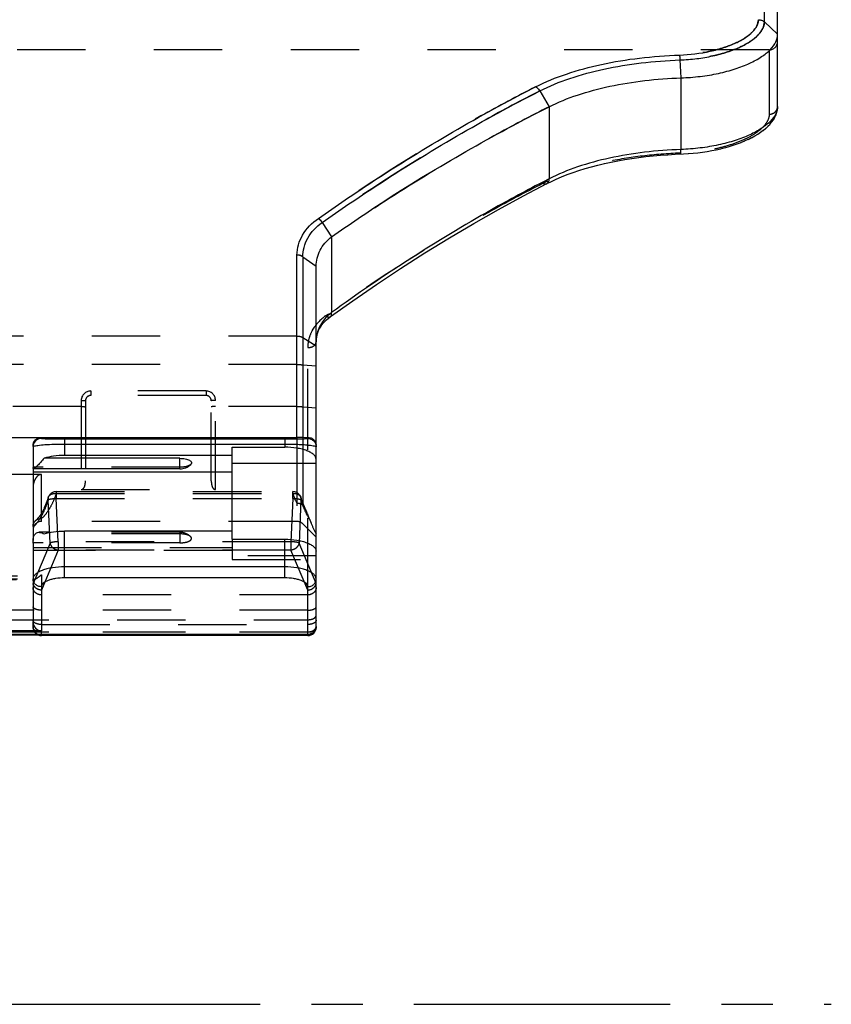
# Model space of a CAD drawing. Header units: millimetres. Extents: x 0 to 1000, y 0 to 1000.
# Tile 3 of 5: x 521 to 598, y 358 to 452. Entities that reach past the tile are written whole.
import ezdxf

# ---------------------------------------------------------------- set-up
doc = ezdxf.new("R2010")
doc.units = ezdxf.units.MM
doc.header["$LTSCALE"] = 65.185185
doc.linetypes.add('CENTER', pattern=[0.6, 0.375, -0.075, 0.075, -0.075])
doc.linetypes.add('HIDDEN', pattern=[0.2, 0.1, -0.1])
for name, color, linetype in [('ACHSEN_S', 7, 'CONTINUOUS'), ('FASEN', 7, 'CONTINUOUS'), ('FLAECHEN', 7, 'CONTINUOUS'), ('KOERPER', 7, 'CONTINUOUS'), ('KONST.EL_MIT_GEO', 7, 'CONTINUOUS')]:
    doc.layers.add(name, color=color, linetype=linetype)

msp = doc.modelspace()

# ---------------------------------------------------------------- linework, layer by layer
at = {"layer": 'ACHSEN_S', "color": 40, "linetype": 'CENTER'}
msp.add_line((401.88, 358.45), (598.12, 358.45), dxfattribs=at)
at = {"layer": 'FASEN', "color": 7, "linetype": 'Continuous'}
msp.add_line((593, 450.931), (593, 457.95), dxfattribs=at)
at = {"layer": 'FASEN', "color": 8, "linetype": 'HIDDEN'}
for p, q in [((547.734, 404.255), (549, 402.989)), ((549, 402.989), (549, 403.293))]:
    msp.add_line(p, q, dxfattribs=at)
at = {"layer": 'FASEN', "color": 7, "linetype": 'Continuous'}
for points, knots in [([(583.785, 446.778), (584.397, 446.799), (585.598, 446.892), (587.33, 447.176), (588.915, 447.592), (590.298, 448.119), (591.435, 448.732), (592.294, 449.41), (592.853, 450.138), (593, 450.683), (593, 450.931)], [0, 0, 0, 0, 0.171062, 0.335681, 0.489154, 0.627485, 0.747745, 0.84848, 0.93075, 1, 1, 1, 1]), ([(571.211, 444.02), (572.082, 444.461), (573.981, 445.227), (577.045, 446.04), (580.352, 446.569), (582.63, 446.737), (583.785, 446.778)], [0, 0, 0, 0, 0.225975, 0.471862, 0.732571, 1, 1, 1, 1]), ([(550.464, 431.626), (552.151, 432.799), (558.844, 437.289), (565.846, 441.323), (571.212, 444.02)], [0, 0, 0, 0, 0.254876, 1, 1, 1, 1]), ([(549, 428.812), (549, 429.075), (549.062, 429.606), (549.347, 430.366), (549.817, 431.06), (550.234, 431.45), (550.464, 431.626)], [0, 0, 0, 0, 0.240299, 0.483174, 0.734744, 1, 1, 1, 1])]:
    msp.add_open_spline(points, degree=3, knots=knots, dxfattribs=at)
at = {"layer": 'FASEN', "color": 8, "linetype": 'HIDDEN'}
msp.add_open_spline([(571.212, 444.02), (569.441, 443.131), (562.309, 439.375), (555.455, 435.097), (550.464, 431.626)], degree=3, knots=[0, 0, 0, 0, 0.245808, 1, 1, 1, 1], dxfattribs=at)
at = {"layer": 'FLAECHEN', "color": 8, "linetype": 'HIDDEN'}
msp.add_line((547.169, 404.489), (522.8, 404.489), dxfattribs=at)
at = {"layer": 'KOERPER', "color": 8, "linetype": 'HIDDEN'}
for p, q in [((592.2, 449.45), (407.8, 449.45)), ((536, 403.449), (523.642, 403.449)), ((536, 403.449), (536, 402.445))]:
    msp.add_line(p, q, dxfattribs=at)
at = {"layer": 'KOERPER', "color": 7, "linetype": 'Continuous'}
for p, q in [((536, 409.503), (536, 410.507)), ((536, 409.503), (522.06, 409.503)), ((523.642, 403.449), (522.559, 403.449))]:
    msp.add_line(p, q, dxfattribs=at)
msp.add_arc((536, 411.003), 1.5, 270, 313.81369, dxfattribs=at)
at = {"layer": 'KOERPER', "color": 8, "linetype": 'HIDDEN'}
msp.add_arc((536, 401.949), 1.5, 46.18631, 90, dxfattribs=at)
at = {"layer": 'KOERPER', "color": 7, "linetype": 'Continuous'}
msp.add_open_spline([(536, 410.507), (536.175, 410.507), (536.492, 410.479), (536.853, 410.374), (537.046, 410.242), (537.122, 410.134), (537.117, 410.011), (537.068, 409.949), (537.038, 409.921)], degree=3, knots=[0, 0, 0, 0, 0.362688, 0.65547, 0.762168, 0.844032, 0.915794, 1, 1, 1, 1], dxfattribs=at)
at = {"layer": 'KOERPER', "color": 8, "linetype": 'HIDDEN'}
for points, knots in [([(537.038, 409.921), (536.99, 409.875), (536.856, 409.795), (536.511, 409.681), (536.211, 409.651), (536, 409.651)], [0, 0, 0, 0, 0.183437, 0.420719, 1, 1, 1, 1]), ([(537.038, 403.031), (536.99, 403.078), (536.856, 403.157), (536.511, 403.272), (536.211, 403.301), (536, 403.301)], [0, 0, 0, 0, 0.183437, 0.420719, 1, 1, 1, 1]), ([(536, 402.445), (536.175, 402.445), (536.492, 402.473), (536.853, 402.578), (537.046, 402.71), (537.122, 402.818), (537.117, 402.941), (537.068, 403.003), (537.038, 403.031)], [0, 0, 0, 0, 0.362688, 0.65547, 0.762168, 0.844032, 0.915794, 1, 1, 1, 1])]:
    msp.add_open_spline(points, degree=3, knots=knots, dxfattribs=at)
at = {"layer": 'KONST.EL_MIT_GEO', "color": 7, "linetype": 'Continuous'}
for p, q in [((591.734, 452.107), (591.734, 459.216)), ((591.734, 452.107), (593, 450.931)), ((593, 444.057), (593, 450.931)), ((583.685, 448.489), (583.785, 446.778)), ((583.785, 446.778), (583.785, 439.948)), ((570.316, 445.528), (571.212, 444.02)), ((571.212, 444.02), (571.211, 437.152)), ((592.717, 442.991), (592.823, 443.211)), ((592.819, 443.201), (592.9, 443.421)), ((592.897, 443.411), (592.953, 443.623)), ((591.862, 441.967), (592.086, 442.172)), ((592.078, 442.164), (592.279, 442.374)), ((592.272, 442.366), (592.45, 442.58)), ((592.443, 442.571), (592.598, 442.79)), ((592.593, 442.781), (592.722, 443)), ((590.509, 441.075), (590.825, 441.247)), ((590.814, 441.24), (591.113, 441.419)), ((591.102, 441.412), (591.384, 441.598)), ((591.374, 441.591), (591.636, 441.783)), ((591.627, 441.775), (591.871, 441.974)), ((588.371, 440.235), (588.774, 440.361)), ((588.76, 440.356), (589.151, 440.49)), ((589.137, 440.485), (589.515, 440.627)), ((589.502, 440.622), (589.865, 440.771)), ((589.852, 440.766), (590.2, 440.923)), ((590.188, 440.917), (590.521, 441.081)), ((584.026, 439.528), (584.494, 439.556)), ((584.478, 439.555), (584.95, 439.593)), ((584.934, 439.592), (585.402, 439.641)), ((585.386, 439.639), (585.849, 439.698)), ((585.834, 439.696), (586.291, 439.765)), ((586.276, 439.763), (586.727, 439.842)), ((586.712, 439.839), (587.155, 439.928)), ((587.14, 439.925), (587.575, 440.023)), ((587.56, 440.019), (587.985, 440.127)), ((587.971, 440.123), (588.385, 440.24)), ((571.211, 437.152), (570.867, 436.975)), ((571.211, 437.152), (570.868, 436.972)), ((571.362, 436.874), (571.367, 436.877)), ((549.564, 432.983), (550.464, 431.626)), ((550.464, 431.626), (550.465, 424.405)), ((547.169, 412.494), (547.169, 429.888)), ((547.734, 429.707), (549, 428.812)), ((547.734, 429.707), (547.734, 412.499)), ((549, 394.402), (549, 428.812)), ((513.2, 412.494), (547.169, 412.494)), ((522.8, 412.494), (522.8, 412.401)), ((525, 412.36), (546, 412.36)), ((525, 412.36), (525, 410.78)), ((546, 412.36), (546, 411.565)), ((547.734, 412.499), (548.2, 412.508)), ((548.2, 412.401), (548.2, 412.508)), ((522, 411.693), (522, 409.651)), ((525, 411.866), (546, 411.866)), ((541, 411.565), (546, 411.565)), ((541, 402.788), (541, 411.565)), ((536, 410.507), (523.059, 410.507)), ((541, 410.78), (525, 410.78)), ((522, 409.503), (522, 402.666)), ((549, 409.996), (541, 409.996)), ((522, 409.211), (541, 409.211)), ((541, 403.574), (525, 403.574)), ((525, 399.11), (525, 403.574)), ((541, 402.788), (546, 402.788)), ((546, 399.11), (546, 402.788)), ((522, 402.425), (522, 394.912)), ((546, 400.155), (525, 400.155)), ((546, 399.11), (525, 399.11)), ((522.8, 398.268), (522.8, 394.059)), ((548.2, 393.603), (548.2, 398.268)), ((451.8, 393.727), (548.2, 393.727)), ((451.8, 393.666), (548.2, 393.666)), ((522.8, 394.059), (513.2, 394.059)), ((522.8, 393.602), (522.8, 393.666)), ((548.2, 393.602), (522.8, 393.602))]:
    msp.add_line(p, q, dxfattribs=at)
at = {"layer": 'KONST.EL_MIT_GEO', "color": 8, "linetype": 'HIDDEN'}
for p, q in [((592.2, 449.45), (592.2, 443.311)), ((593, 444.055), (593, 444.057)), ((581.117, 439.343), (581.133, 439.344)), ((581.813, 439.404), (581.829, 439.406)), ((582.514, 439.455), (582.53, 439.456)), ((583.22, 439.494), (583.236, 439.495)), ((583.722, 439.602), (583.746, 439.603)), ((583.722, 439.602), (583.746, 439.603)), ((575.841, 438.454), (575.855, 438.458)), ((576.465, 438.604), (576.479, 438.607)), ((577.1, 438.742), (577.115, 438.745)), ((577.747, 438.87), (577.762, 438.872)), ((578.404, 438.986), (578.419, 438.989)), ((579.07, 439.092), (579.085, 439.094)), ((579.745, 439.187), (579.76, 439.189)), ((580.427, 439.27), (580.443, 439.272)), ((572.925, 437.546), (572.937, 437.55)), ((573.479, 437.749), (573.492, 437.753)), ((574.048, 437.941), (574.061, 437.945)), ((574.632, 438.123), (574.645, 438.127)), ((575.23, 438.294), (575.244, 438.298)), ((571.367, 436.877), (571.374, 436.88)), ((571.866, 437.108), (571.878, 437.114)), ((572.387, 437.332), (572.399, 437.337)), ((568.757, 435.524), (568.769, 435.53)), ((566.39, 434.235), (566.402, 434.241)), ((564.035, 432.897), (564.046, 432.904)), ((561.689, 431.51), (561.7, 431.517)), ((559.357, 430.075), (559.368, 430.082)), ((557.044, 428.598), (557.055, 428.605)), ((554.752, 427.079), (554.764, 427.087)), ((552.488, 425.523), (552.493, 425.527)), ((549.673, 423.378), (549.681, 423.387)), ((549.815, 423.537), (549.823, 423.545)), ((549.899, 424.088), (550.178, 424.288)), ((549.899, 424.088), (550.179, 424.285)), ((549.967, 423.688), (549.976, 423.696)), ((550.13, 423.832), (550.14, 423.84)), ((550.303, 423.969), (550.313, 423.977)), ((549.323, 422.866), (549.328, 422.876)), ((549.427, 423.043), (549.433, 423.052)), ((549.544, 423.213), (549.55, 423.223)), ((547.169, 422.162), (452.831, 422.162)), ((547.734, 422.014), (549, 421.215)), ((549.017, 421.907), (549.018, 421.917)), ((549.048, 422.109), (549.05, 422.119)), ((549.095, 422.305), (549.098, 422.315)), ((548.2, 412.508), (548.2, 421.06)), ((547.169, 419.443), (452.831, 419.443)), ((547.734, 419.423), (549, 419.313)), ((538.5, 416.924), (527.5, 416.924)), ((527.5, 416.924), (527.5, 416.489)), ((538.5, 416.924), (538.5, 416.489)), ((526.6, 416.024), (526.6, 407.524)), ((527, 415.989), (527, 408.348)), ((538.5, 416.489), (527.5, 416.489)), ((539, 408.348), (539, 415.989)), ((539.4, 407.524), (539.4, 416.024)), ((526.6, 415.443), (473.4, 415.443)), ((547.169, 415.443), (539.4, 415.443)), ((547.734, 415.423), (549, 415.312)), ((547.169, 412.494), (547.169, 404.489)), ((547.734, 412.499), (547.734, 404.255)), ((548.2, 398.268), (548.2, 412.401)), ((536, 409.651), (522, 409.651)), ((522, 409.651), (522, 409.503)), ((522.8, 408.965), (513.2, 408.965)), ((522.8, 404.489), (522.8, 408.965)), ((526.6, 407.524), (539.4, 407.524)), ((523.63, 402.424), (523.445, 406.529)), ((524.218, 407.328), (546.782, 407.328)), ((524.218, 407.328), (524.218, 406.66)), ((524.218, 407.151), (546.782, 407.151)), ((524.218, 406.66), (546.782, 406.66)), ((524.402, 402.556), (524.218, 406.66)), ((546.782, 406.66), (546.598, 402.556)), ((546.782, 406.66), (546.782, 407.328)), ((547.554, 406.528), (547.37, 402.424)), ((536, 403.301), (523.059, 403.301)), ((541, 402.788), (541, 400.858)), ((522, 402.425), (522, 402.666)), ((536, 402.445), (522, 402.445)), ((522, 402.005), (541, 402.005)), ((523.63, 402.424), (522.008, 398.568)), ((546.598, 402.556), (524.402, 402.556)), ((524.402, 402.556), (524.402, 401.749)), ((546.598, 402.556), (546.598, 401.749)), ((548.992, 398.568), (547.37, 402.424)), ((541, 401.708), (522, 401.708)), ((524.402, 401.749), (522.8, 397.94)), ((546.598, 401.749), (524.402, 401.749)), ((549, 401.219), (541, 401.219)), ((541, 400.858), (549, 400.858)), ((548.2, 397.94), (546.598, 401.749)), ((513.2, 399.406), (522.8, 399.406)), ((513.998, 399.027), (522.002, 399.027)), ((514, 399.316), (522, 399.316)), ((522.8, 399.406), (522.8, 398.268)), ((513.916, 398.966), (522.084, 398.966)), ((548.2, 397.484), (522.8, 397.484)), ((548.2, 396.027), (451.8, 396.027)), ((451.8, 395.115), (548.2, 395.115)), ((522, 394.402), (522, 394.912)), ((522.8, 394.66), (548.2, 394.66)), ((451.8, 393.959), (548.2, 393.959)), ((522.8, 393.666), (522.8, 394.059)), ((548.2, 393.915), (522.8, 393.915))]:
    msp.add_line(p, q, dxfattribs=at)
at = {"layer": 'KONST.EL_MIT_GEO', "color": 7, "linetype": 'Continuous'}
for points in [[(592.951, 443.613), (592.984, 443.805), (592.999, 443.986), (593, 444.055)], [(592.953, 443.623), (592.985, 443.814), (592.999, 443.995)], [(571.01, 436.7), (571.374, 436.88), (571.878, 437.114), (572.399, 437.337), (572.937, 437.55), (573.492, 437.753), (574.061, 437.945), (574.645, 438.127), (575.244, 438.298), (575.855, 438.458), (576.479, 438.607), (577.115, 438.745), (577.762, 438.872), (578.419, 438.989), (579.085, 439.094), (579.76, 439.189), (580.443, 439.272), (581.133, 439.344), (581.829, 439.406), (582.53, 439.456), (583.236, 439.495), (584.036, 439.528)], [(550.367, 424.017), (552.493, 425.527), (554.764, 427.087), (557.055, 428.605), (559.368, 430.082), (561.7, 431.517), (564.046, 432.904), (566.402, 434.241), (568.769, 435.53), (571.01, 436.7)], [(549, 421.61), (549.002, 421.711), (549.018, 421.917), (549.05, 422.119), (549.098, 422.315), (549.16, 422.507), (549.237, 422.694), (549.328, 422.876), (549.433, 423.052), (549.55, 423.223), (549.681, 423.387), (549.823, 423.545), (549.976, 423.696), (550.14, 423.84), (550.313, 423.977), (550.367, 424.017)]]:
    msp.add_lwpolyline(points, dxfattribs=at)
at = {"layer": 'KONST.EL_MIT_GEO', "color": 8, "linetype": 'HIDDEN'}
for points in [[(549.157, 422.497), (549.233, 422.684), (549.237, 422.694)], [(549, 421.61), (549.002, 421.701), (549.002, 421.711)], [(523.459, 406.78), (523.439, 406.721), (523.38, 406.55), (523.321, 406.386), (523.261, 406.228), (523.2, 406.077), (523.14, 405.933), (523.079, 405.796), (523.018, 405.666), (522.996, 405.619)], [(547.788, 406.105), (547.756, 406.186), (547.72, 406.279), (547.684, 406.375), (547.648, 406.473), (547.612, 406.573), (547.576, 406.676), (547.541, 406.78)], [(522.996, 405.619), (522.936, 405.5), (522.837, 405.317), (522.741, 405.154), (522.648, 405.012), (522.558, 404.889), (522.473, 404.784), (522.393, 404.697), (522.319, 404.628), (522.284, 404.598)], [(547.996, 405.637), (547.945, 405.744), (547.88, 405.887), (547.816, 406.039), (547.788, 406.105)]]:
    msp.add_lwpolyline(points, dxfattribs=at)
for centre, radius, start, end in [((592.2, 450.25), 0.8, 270, 360), ((578.899, 420.423), 18.271, 115.86487, 116.85379), ((552.326, 421.61), 3.326, 177.96561, 180.00029), ((527.5, 416.024), 0.9, 90.00117, 179.99883), ((538.5, 416.024), 0.9, 0.00115, 89.99885), ((527.5, 415.989), 0.5, 89.99561, 180.00052), ((538.5, 415.989), 0.5, 359.99938, 90.00429), ((524.218, 406.528), 0.8, 90, 161.63757), ((546.782, 406.528), 0.8, 18.37962, 90), ((554.677, 409.772), 8.313, 203.38783, 205.41424), ((547.295, 405.486), 0.705, 51.43709, 56.62151), ((522.8, 403.689), 0.8, 90, 180), ((547.169, 403.689), 0.8, 45, 90), ((522.12, 399.049), 0.12, 180.0465, 190.35643), ((522.216, 395.074), 0.216, 180.04426, 189.60986), ((522.8, 394.402), 0.8, 180, 246.97719)]:
    msp.add_arc(centre, radius, start, end, dxfattribs=at)
at = {"layer": 'KONST.EL_MIT_GEO', "color": 7, "linetype": 'Continuous'}
for centre, radius, start, end in [((553.086, 420.971), 4.32, 127.35907, 132.12618), ((522.932, 409.675), 0.932, 181.47664, 182.73954), ((522.44, 409.632), 0.44, 177.43936, 179.99929), ((526.867, 402.388), 4.867, 178.23492, 179.33088), ((522.44, 402.425), 0.44, 177.43936, 179.99929), ((548.2, 394.466), 0.8, 270, 360), ((548.2, 394.402), 0.8, 270, 360), ((548.702, 394.402), 0.298, 351.77275, 359.97135), ((522.8, 394.402), 0.8, 246.97719, 270), ((548.2, 394.593), 0.865, 270.01341, 283.87166)]:
    msp.add_arc(centre, radius, start, end, dxfattribs=at)
at = {"layer": 'KONST.EL_MIT_GEO', "color": 8, "linetype": 'HIDDEN'}
for centre, major_axis, start_param, end_param in [((522.8, 400.583), (0.733, 2.123), -3.55225, -3.412734), ((548.2, 400.583), (-0.733, 2.123), -2.870451, -2.730936)]:
    msp.add_ellipse(centre, major_axis=major_axis, ratio=0.150462, start_param=start_param, end_param=end_param, dxfattribs=at)
at = {"layer": 'KONST.EL_MIT_GEO', "color": 7, "linetype": 'Continuous'}
msp.add_ellipse((522.8, 394.912), major_axis=(0, 0.854), ratio=0.937229, start_param=1.570796, end_param=3.141593, dxfattribs=at)
at = {"layer": 'KONST.EL_MIT_GEO', "color": 8, "linetype": 'HIDDEN'}
for points, knots in [([(591.169, 452.325), (591.167, 452.128), (591.046, 451.693), (590.595, 451.112), (589.901, 450.564), (588.978, 450.064), (587.851, 449.632), (586.067, 449.16), (584.628, 448.992), (583.64, 448.957)], [0, 0, 0, 0, 0.067621, 0.148704, 0.248633, 0.368532, 0.507038, 0.661247, 1, 1, 1, 1]), ([(591.734, 452.107), (591.735, 451.895), (591.608, 451.427), (591.126, 450.801), (590.383, 450.212), (589.394, 449.675), (588.188, 449.211), (586.801, 448.843), (585.281, 448.59), (584.225, 448.508), (583.685, 448.489)], [0, 0, 0, 0, 0.067856, 0.149093, 0.249167, 0.369169, 0.507668, 0.66171, 0.82735, 1, 1, 1, 1]), ([(583.64, 448.957), (583.645, 448.929), (583.667, 448.774), (583.678, 448.617), (583.685, 448.489)], [0, 0, 0, 0, 0.180686, 1, 1, 1, 1]), ([(569.92, 445.92), (568.168, 445.027), (561.043, 441.226), (554.204, 436.895), (549.214, 433.374)], [0, 0, 0, 0, 0.243525, 1, 1, 1, 1]), ([(570.316, 445.528), (568.56, 444.636), (561.421, 440.834), (554.566, 436.504), (549.564, 432.983)], [0, 0, 0, 0, 0.243579, 1, 1, 1, 1]), ([(592.2, 443.311), (592.304, 443.311), (592.511, 443.349), (592.776, 443.513), (592.957, 443.76), (593, 443.958), (593, 444.055)], [0, 0, 0, 0, 0.258011, 0.511382, 0.758091, 1, 1, 1, 1]), ([(592.2, 443.311), (592.2, 443.095), (592.06, 442.614), (591.543, 441.976), (590.753, 441.372), (589.705, 440.821), (588.432, 440.344), (586.976, 439.966), (585.387, 439.706), (584.284, 439.622), (583.722, 439.602)], [0, 0, 0, 0, 0.066147, 0.146931, 0.247542, 0.368505, 0.507864, 0.662324, 0.827845, 1, 1, 1, 1]), ([(583.722, 439.602), (582.514, 439.559), (580.142, 439.383), (576.705, 438.828), (573.525, 437.982), (571.553, 437.183), (570.646, 436.724)], [0, 0, 0, 0, 0.268932, 0.528623, 0.773622, 1, 1, 1, 1]), ([(583.722, 439.602), (583.726, 439.58), (583.732, 439.557), (583.742, 439.516), (583.75, 439.516)], [0, 0, 0, 0, 0.720505, 1, 1, 1, 1]), ([(583.722, 439.602), (583.726, 439.58), (583.732, 439.557), (583.742, 439.516), (583.75, 439.516)], [0, 0, 0, 0, 0.720511, 1, 1, 1, 1]), ([(570.646, 436.724), (568.887, 435.833), (561.734, 432.027), (554.884, 427.657), (549.899, 424.088)], [0, 0, 0, 0, 0.243298, 1, 1, 1, 1]), ([(570.646, 436.724), (570.706, 436.693), (570.828, 436.652), (570.958, 436.673), (571.01, 436.7)], [0, 0, 0, 0, 0.537991, 1, 1, 1, 1]), ([(549.564, 432.983), (549.546, 433.026), (549.493, 433.128), (549.369, 433.257), (549.267, 433.339), (549.214, 433.374)], [0, 0, 0, 0, 0.260799, 0.643414, 1, 1, 1, 1]), ([(547.734, 429.707), (547.697, 429.739), (547.53, 429.852), (547.321, 429.888), (547.169, 429.888)], [0, 0, 0, 0, 0.242182, 1, 1, 1, 1]), ([(549.899, 424.088), (549.392, 423.725), (548.73, 423.038), (548.274, 421.92), (548.2, 421.343), (548.2, 421.06)], [0, 0, 0, 0, 0.521053, 0.762863, 1, 1, 1, 1]), ([(549.899, 424.088), (549.978, 424.035), (550.127, 423.956), (550.311, 423.976), (550.367, 424.017)], [0, 0, 0, 0, 0.577404, 1, 1, 1, 1]), ([(547.169, 422.162), (547.221, 422.162), (547.416, 422.15), (547.612, 422.091), (547.734, 422.014)], [0, 0, 0, 0, 0.265574, 1, 1, 1, 1]), ([(548.2, 421.06), (548.303, 421.06), (548.502, 421.086), (548.764, 421.2), (548.95, 421.379), (549, 421.537), (549, 421.61)], [0, 0, 0, 0, 0.290733, 0.559473, 0.793677, 1, 1, 1, 1]), ([(547.169, 419.443), (547.221, 419.443), (547.409, 419.442), (547.598, 419.435), (547.734, 419.423)], [0, 0, 0, 0, 0.275608, 1, 1, 1, 1]), ([(526.6, 416.024), (526.651, 416.024), (526.745, 416.022), (526.857, 416.016), (526.928, 416.009), (526.966, 416.003), (526.987, 415.998), (527, 415.992), (527, 415.989)], [0, 0, 0, 0, 0.378523, 0.699801, 0.823499, 0.916079, 0.97462, 1, 1, 1, 1]), ([(539.4, 416.024), (539.349, 416.024), (539.255, 416.022), (539.143, 416.016), (539.072, 416.009), (539.034, 416.003), (539.013, 415.998), (539, 415.992), (539, 415.989)], [0, 0, 0, 0, 0.378523, 0.699801, 0.823499, 0.916079, 0.97462, 1, 1, 1, 1]), ([(526.6, 415.443), (526.651, 415.443), (526.745, 415.442), (526.857, 415.436), (526.928, 415.429), (526.966, 415.423), (526.987, 415.418), (527, 415.412), (527, 415.408)], [0, 0, 0, 0, 0.378523, 0.699801, 0.823499, 0.916079, 0.97462, 1, 1, 1, 1]), ([(539.4, 415.443), (539.349, 415.443), (539.255, 415.442), (539.143, 415.436), (539.072, 415.429), (539.034, 415.423), (539.013, 415.418), (539, 415.412), (539, 415.408)], [0, 0, 0, 0, 0.378523, 0.699801, 0.823499, 0.916079, 0.97462, 1, 1, 1, 1]), ([(547.169, 415.443), (547.221, 415.443), (547.409, 415.441), (547.598, 415.434), (547.734, 415.423)], [0, 0, 0, 0, 0.275608, 1, 1, 1, 1]), ([(522.8, 408.965), (522.731, 408.965), (522.591, 408.932), (522.418, 408.812), (522.282, 408.653), (522.141, 408.414), (522.03, 408.082), (522, 407.805), (522, 407.666)], [0, 0, 0, 0, 0.124807, 0.249863, 0.37503, 0.500192, 0.750028, 1, 1, 1, 1]), ([(526.6, 407.524), (526.657, 407.524), (526.757, 407.565), (526.874, 407.697), (526.95, 407.879), (526.992, 408.109), (527, 408.267), (527, 408.348)], [0, 0, 0, 0, 0.172348, 0.297984, 0.525423, 0.756382, 1, 1, 1, 1]), ([(539, 408.348), (539, 408.267), (539.008, 408.109), (539.05, 407.879), (539.126, 407.697), (539.243, 407.565), (539.343, 407.524), (539.4, 407.524)], [0, 0, 0, 0, 0.243623, 0.474586, 0.702029, 0.82767, 1, 1, 1, 1]), ([(523.445, 406.529), (523.407, 406.413), (523.259, 405.985), (523.087, 405.565), (522.942, 405.268)], [0, 0, 0, 0, 0.270329, 1, 1, 1, 1]), ([(523.446, 406.528), (523.441, 406.55), (523.429, 406.633), (523.439, 406.72), (523.459, 406.78)], [0, 0, 0, 0, 0.256728, 1, 1, 1, 1]), ([(524.218, 406.66), (524.132, 406.656), (523.969, 406.645), (523.746, 406.617), (523.574, 406.581), (523.478, 406.55), (523.446, 406.528)], [0, 0, 0, 0, 0.327834, 0.622212, 0.853373, 1, 1, 1, 1]), ([(523.459, 406.78), (523.48, 406.844), (523.555, 406.968), (523.807, 407.146), (524.058, 407.172), (524.218, 407.151)], [0, 0, 0, 0, 0.223844, 0.463056, 1, 1, 1, 1]), ([(524.218, 407.151), (524.18, 407.042), (524.031, 406.64), (523.859, 406.247), (523.715, 405.97)], [0, 0, 0, 0, 0.269791, 1, 1, 1, 1]), ([(546.782, 407.151), (546.866, 407.16), (547.032, 407.164), (547.262, 407.097), (547.445, 406.968), (547.52, 406.844), (547.541, 406.78)], [0, 0, 0, 0, 0.279464, 0.539643, 0.777489, 1, 1, 1, 1]), ([(547.047, 406.472), (547.024, 406.526), (546.93, 406.749), (546.843, 406.977), (546.782, 407.151)], [0, 0, 0, 0, 0.23985, 1, 1, 1, 1]), ([(547.554, 406.528), (547.522, 406.55), (547.426, 406.581), (547.254, 406.617), (547.031, 406.645), (546.868, 406.656), (546.782, 406.66)], [0, 0, 0, 0, 0.146762, 0.378045, 0.672411, 1, 1, 1, 1]), ([(547.82, 405.804), (547.797, 405.861), (547.702, 406.1), (547.616, 406.343), (547.554, 406.528)], [0, 0, 0, 0, 0.239691, 1, 1, 1, 1]), ([(523.715, 405.97), (523.585, 405.72), (523.324, 405.284), (522.978, 404.905), (522.8, 404.768)], [0, 0, 0, 0, 0.555676, 1, 1, 1, 1]), ([(547.683, 406.074), (547.647, 406.098), (547.489, 406.183), (547.304, 406.212), (547.169, 406.204)], [0, 0, 0, 0, 0.242911, 1, 1, 1, 1]), ([(547.996, 405.637), (547.963, 405.705), (547.909, 405.809), (547.823, 405.944), (547.768, 406.01), (547.734, 406.037)], [0, 0, 0, 0, 0.471845, 0.731237, 1, 1, 1, 1]), ([(548.382, 404.686), (548.331, 404.765), (548.117, 405.124), (547.942, 405.505), (547.82, 405.804)], [0, 0, 0, 0, 0.22548, 1, 1, 1, 1]), ([(548.382, 404.686), (548.355, 404.758), (548.236, 405.079), (548.111, 405.398), (547.996, 405.637)], [0, 0, 0, 0, 0.225476, 1, 1, 1, 1]), ([(522.942, 405.268), (522.809, 404.997), (522.545, 404.525), (522.186, 404.112), (522, 403.965)], [0, 0, 0, 0, 0.560611, 1, 1, 1, 1]), ([(522.284, 404.598), (522.355, 404.655), (522.521, 404.744), (522.707, 404.771), (522.8, 404.768)], [0, 0, 0, 0, 0.497289, 1, 1, 1, 1]), ([(548.382, 404.686), (548.429, 404.556), (548.611, 404.082), (548.822, 403.618), (549, 403.293)], [0, 0, 0, 0, 0.271541, 1, 1, 1, 1]), ([(522, 404.009), (522, 404.121), (522.051, 404.348), (522.196, 404.529), (522.284, 404.598)], [0, 0, 0, 0, 0.500614, 1, 1, 1, 1]), ([(524.402, 402.556), (524.316, 402.552), (524.153, 402.541), (523.93, 402.513), (523.758, 402.476), (523.662, 402.445), (523.63, 402.424)], [0, 0, 0, 0, 0.327589, 0.621955, 0.853238, 1, 1, 1, 1]), ([(523.63, 402.424), (523.657, 402.253), (523.866, 401.922), (524.217, 401.772), (524.402, 401.749)], [0, 0, 0, 0, 0.480147, 1, 1, 1, 1]), ([(547.37, 402.424), (547.338, 402.445), (547.242, 402.476), (547.07, 402.513), (546.847, 402.541), (546.684, 402.552), (546.598, 402.556)], [0, 0, 0, 0, 0.146762, 0.378045, 0.672411, 1, 1, 1, 1]), ([(547.37, 402.424), (547.343, 402.253), (547.134, 401.922), (546.783, 401.772), (546.598, 401.749)], [0, 0, 0, 0, 0.480147, 1, 1, 1, 1]), ([(522.002, 399.027), (522.005, 399.01), (522.025, 398.973), (522.065, 398.966), (522.084, 398.966)], [0, 0, 0, 0, 0.485081, 1, 1, 1, 1]), ([(522.106, 398.967), (522.156, 398.973), (522.266, 399.017), (522.503, 399.157), (522.68, 399.3), (522.8, 399.406)], [0, 0, 0, 0, 0.18191, 0.420622, 1, 1, 1, 1]), ([(522.8, 397.484), (522.696, 397.484), (522.49, 397.52), (522.224, 397.675), (522.043, 397.912), (522, 398.103), (522, 398.196)], [0, 0, 0, 0, 0.263698, 0.519521, 0.763919, 1, 1, 1, 1]), ([(522.8, 397.94), (522.614, 397.951), (522.255, 398.074), (522.035, 398.401), (522.008, 398.568)], [0, 0, 0, 0, 0.523944, 1, 1, 1, 1]), ([(548.2, 397.94), (548.386, 397.951), (548.745, 398.074), (548.965, 398.401), (548.992, 398.568)], [0, 0, 0, 0, 0.523944, 1, 1, 1, 1]), ([(549, 398.196), (549, 398.103), (548.957, 397.912), (548.776, 397.675), (548.51, 397.52), (548.304, 397.484), (548.2, 397.484)], [0, 0, 0, 0, 0.236081, 0.480479, 0.736302, 1, 1, 1, 1]), ([(522.8, 396.027), (522.698, 396.027), (522.501, 396.044), (522.223, 396.109), (522, 396.247), (522, 396.357)], [0, 0, 0, 0, 0.338596, 0.635326, 1, 1, 1, 1]), ([(548.2, 396.027), (548.302, 396.027), (548.499, 396.044), (548.777, 396.109), (549, 396.247), (549, 396.357)], [0, 0, 0, 0, 0.338596, 0.635326, 1, 1, 1, 1]), ([(548.2, 395.115), (548.303, 395.115), (548.477, 395.132), (548.703, 395.202), (548.862, 395.291), (548.971, 395.405), (549, 395.498), (549, 395.541)], [0, 0, 0, 0, 0.314781, 0.530331, 0.716309, 0.869726, 1, 1, 1, 1]), ([(522, 394.402), (522, 394.306), (522.043, 394.108), (522.223, 393.863), (522.489, 393.7), (522.696, 393.663), (522.8, 393.663)], [0, 0, 0, 0, 0.24081, 0.487081, 0.740914, 1, 1, 1, 1]), ([(522.8, 393.915), (522.697, 393.915), (522.5, 393.938), (522.241, 394.037), (522.053, 394.192), (522, 394.337), (522, 394.402)], [0, 0, 0, 0, 0.302584, 0.577462, 0.807619, 1, 1, 1, 1]), ([(522.8, 394.66), (522.703, 394.66), (522.515, 394.679), (522.226, 394.762), (522.024, 394.916), (522.003, 395.038)], [0, 0, 0, 0, 0.315366, 0.599627, 1, 1, 1, 1]), ([(549, 395.074), (549, 395.018), (548.942, 394.889), (548.754, 394.763), (548.498, 394.679), (548.303, 394.66), (548.2, 394.66)], [0, 0, 0, 0, 0.174182, 0.39946, 0.682277, 1, 1, 1, 1]), ([(548.2, 393.959), (548.303, 393.959), (548.501, 393.982), (548.761, 394.087), (548.948, 394.25), (549, 394.398), (549, 394.466)], [0, 0, 0, 0, 0.298669, 0.571484, 0.802938, 1, 1, 1, 1]), ([(548.2, 393.663), (548.304, 393.663), (548.511, 393.7), (548.777, 393.863), (548.957, 394.108), (549, 394.306), (549, 394.402)], [0, 0, 0, 0, 0.25908, 0.512913, 0.759184, 1, 1, 1, 1]), ([(548.952, 394.235), (548.888, 394.128), (548.637, 393.96), (548.356, 393.915), (548.2, 393.915)], [0, 0, 0, 0, 0.444525, 1, 1, 1, 1])]:
    msp.add_open_spline(points, degree=3, knots=knots, dxfattribs=at)
at = {"layer": 'KONST.EL_MIT_GEO', "color": 7, "linetype": 'Continuous'}
for points, knots in [([(583.64, 448.957), (584.628, 448.992), (586.067, 449.16), (587.851, 449.632), (588.978, 450.064), (589.901, 450.564), (590.595, 451.112), (591.046, 451.693), (591.167, 452.128), (591.169, 452.325)], [0, 0, 0, 0, 0.338742, 0.492952, 0.631461, 0.751363, 0.851294, 0.932378, 1, 1, 1, 1]), ([(583.685, 448.489), (584.225, 448.508), (585.281, 448.59), (586.801, 448.843), (588.188, 449.211), (589.394, 449.675), (590.383, 450.212), (591.126, 450.801), (591.608, 451.427), (591.735, 451.895), (591.734, 452.107)], [0, 0, 0, 0, 0.172643, 0.33828, 0.492322, 0.630824, 0.750828, 0.850904, 0.932142, 1, 1, 1, 1]), ([(591.169, 452.325), (591.272, 452.325), (591.48, 452.288), (591.66, 452.177), (591.734, 452.107)], [0, 0, 0, 0, 0.504716, 1, 1, 1, 1]), ([(569.92, 445.92), (570.866, 446.402), (572.927, 447.242), (576.259, 448.137), (579.871, 448.724), (582.368, 448.912), (583.64, 448.957)], [0, 0, 0, 0, 0.225256, 0.469867, 0.73, 1, 1, 1, 1]), ([(583.64, 448.957), (583.645, 448.929), (583.667, 448.774), (583.678, 448.617), (583.685, 448.489)], [0, 0, 0, 0, 0.18066, 1, 1, 1, 1]), ([(570.316, 445.528), (571.239, 445.999), (573.249, 446.817), (576.496, 447.689), (580.015, 448.262), (582.446, 448.445), (583.685, 448.489)], [0, 0, 0, 0, 0.225475, 0.470161, 0.73021, 1, 1, 1, 1]), ([(549.211, 433.372), (550.904, 434.567), (557.581, 439.109), (564.57, 443.196), (569.92, 445.92)], [0, 0, 0, 0, 0.256636, 1, 1, 1, 1]), ([(569.92, 445.92), (569.958, 445.901), (570.117, 445.801), (570.242, 445.652), (570.316, 445.528)], [0, 0, 0, 0, 0.227374, 1, 1, 1, 1]), ([(549.564, 432.983), (551.26, 434.178), (557.952, 438.719), (564.956, 442.804), (570.316, 445.528)], [0, 0, 0, 0, 0.256579, 1, 1, 1, 1]), ([(593, 444.057), (593, 443.817), (592.851, 443.285), (592.294, 442.575), (591.438, 441.906), (590.301, 441.296), (588.919, 440.769), (587.334, 440.351), (585.601, 440.064), (584.398, 439.97), (583.785, 439.948)], [0, 0, 0, 0, 0.06732, 0.148608, 0.249138, 0.369697, 0.508573, 0.662645, 0.827939, 1, 1, 1, 1]), ([(583.785, 439.948), (582.621, 439.907), (580.338, 439.735), (577.031, 439.197), (573.974, 438.374), (572.082, 437.598), (571.211, 437.152)], [0, 0, 0, 0, 0.26917, 0.52893, 0.773813, 1, 1, 1, 1]), ([(583.75, 439.516), (583.754, 439.516), (583.761, 439.529), (583.765, 439.55), (583.771, 439.587), (583.778, 439.662), (583.783, 439.784), (583.785, 439.889), (583.785, 439.948)], [0, 0, 0, 0, 0.02434, 0.077799, 0.162835, 0.278458, 0.593301, 1, 1, 1, 1]), ([(570.867, 436.975), (569.138, 436.086), (562.104, 432.289), (555.367, 427.946), (550.465, 424.405)], [0, 0, 0, 0, 0.24332, 1, 1, 1, 1]), ([(571.01, 436.7), (571.078, 436.734), (571.197, 436.88), (571.215, 437.057), (571.212, 437.152)], [0, 0, 0, 0, 0.445809, 1, 1, 1, 1]), ([(547.169, 429.888), (547.174, 430.216), (547.273, 430.882), (547.828, 432.172), (548.612, 432.957), (549.211, 433.372)], [0, 0, 0, 0, 0.235743, 0.476829, 1, 1, 1, 1]), ([(547.734, 429.707), (547.733, 430.014), (547.812, 430.637), (548.3, 431.847), (549.015, 432.591), (549.564, 432.984)], [0, 0, 0, 0, 0.237018, 0.478527, 1, 1, 1, 1]), ([(549.564, 432.984), (549.544, 433.026), (549.49, 433.126), (549.366, 433.255), (549.264, 433.337), (549.211, 433.372)], [0, 0, 0, 0, 0.261034, 0.643647, 1, 1, 1, 1]), ([(547.734, 429.707), (547.697, 429.739), (547.53, 429.852), (547.321, 429.887), (547.169, 429.888)], [0, 0, 0, 0, 0.242139, 1, 1, 1, 1]), ([(550.367, 424.017), (550.416, 424.052), (550.489, 424.185), (550.478, 424.327), (550.464, 424.405)], [0, 0, 0, 0, 0.433048, 1, 1, 1, 1]), ([(550.188, 424.175), (549.835, 423.856), (549.248, 423.106), (549.018, 422.177), (549.002, 421.728)], [0, 0, 0, 0, 0.514514, 1, 1, 1, 1]), ([(522, 411.693), (522, 411.897), (522.17, 412.323), (522.596, 412.494), (522.8, 412.494)], [0, 0, 0, 0, 0.499927, 1, 1, 1, 1]), ([(522.8, 412.401), (522.596, 412.401), (522.171, 412.231), (522, 411.806), (522, 411.602)], [0, 0, 0, 0, 0.500027, 1, 1, 1, 1]), ([(522.8, 412.401), (522.8, 412.398), (522.82, 412.397), (522.843, 412.392), (522.895, 412.389), (522.961, 412.385), (523.048, 412.382), (523.2, 412.377), (523.433, 412.372), (523.759, 412.366), (524.139, 412.363), (524.559, 412.36), (524.851, 412.36), (525, 412.36)], [0, 0, 0, 0, 0.004774, 0.018155, 0.040285, 0.071107, 0.11051, 0.158329, 0.27823, 0.427952, 0.602931, 0.79649, 1, 1, 1, 1]), ([(546, 412.36), (546.149, 412.36), (546.441, 412.36), (546.861, 412.363), (547.241, 412.366), (547.567, 412.372), (547.8, 412.377), (547.952, 412.382), (548.039, 412.385), (548.105, 412.389), (548.157, 412.392), (548.18, 412.397), (548.2, 412.398), (548.2, 412.401)], [0, 0, 0, 0, 0.20351, 0.397069, 0.572048, 0.721771, 0.841671, 0.889491, 0.928894, 0.959716, 0.981845, 0.995224, 1, 1, 1, 1]), ([(547.734, 412.499), (547.696, 412.498), (547.507, 412.495), (547.319, 412.494), (547.169, 412.494)], [0, 0, 0, 0, 0.204367, 1, 1, 1, 1]), ([(548.2, 412.508), (548.284, 412.51), (548.468, 412.485), (548.74, 412.339), (548.95, 412.067), (549, 411.831), (549, 411.716)], [0, 0, 0, 0, 0.201231, 0.43881, 0.724507, 1, 1, 1, 1]), ([(548.2, 412.401), (548.404, 412.401), (548.829, 412.231), (549, 411.806), (549, 411.602)], [0, 0, 0, 0, 0.500027, 1, 1, 1, 1]), ([(522, 411.602), (522, 411.614), (522.03, 411.644), (522.063, 411.656), (522.086, 411.664)], [0, 0, 0, 0, 0.34853, 1, 1, 1, 1]), ([(522.086, 411.664), (522.135, 411.682), (522.262, 411.712), (522.609, 411.767), (523.197, 411.818), (524.042, 411.857), (524.667, 411.866), (525, 411.866)], [0, 0, 0, 0, 0.054274, 0.133191, 0.35935, 0.659046, 1, 1, 1, 1]), ([(546, 411.866), (546.376, 411.866), (546.922, 411.857), (547.616, 411.826), (548.056, 411.796), (548.42, 411.76), (548.697, 411.72), (548.871, 411.682), (548.959, 411.647), (548.987, 411.628), (548.995, 411.617)], [0, 0, 0, 0, 0.373763, 0.542057, 0.689604, 0.811733, 0.905103, 0.967721, 0.987428, 1, 1, 1, 1]), ([(549, 410.417), (549, 410.494), (548.951, 410.664), (548.764, 410.882), (548.479, 411.076), (548.104, 411.245), (547.652, 411.384), (546.946, 411.525), (546.384, 411.565), (546, 411.565)], [0, 0, 0, 0, 0.067703, 0.148155, 0.247967, 0.368476, 0.507968, 0.662946, 1, 1, 1, 1]), ([(523.059, 410.507), (522.954, 410.381), (522.75, 410.148), (522.499, 409.877), (522.322, 409.696), (522.216, 409.596), (522.135, 409.531), (522.081, 409.503), (522.06, 409.503)], [0, 0, 0, 0, 0.346615, 0.650798, 0.777203, 0.879914, 0.954505, 1, 1, 1, 1]), ([(525, 410.78), (524.655, 410.78), (523.999, 410.737), (523.354, 410.603), (523.059, 410.507)], [0, 0, 0, 0, 0.527156, 1, 1, 1, 1]), ([(522.06, 409.503), (522.051, 409.503), (522.032, 409.509), (522.014, 409.538), (522.005, 409.58), (522.002, 409.612), (522.001, 409.631)], [0, 0, 0, 0, 0.170317, 0.364025, 0.635117, 1, 1, 1, 1]), ([(522.002, 402.538), (522.007, 402.67), (522.024, 402.904), (522.115, 403.215), (522.31, 403.417), (522.478, 403.449), (522.559, 403.449)], [0, 0, 0, 0, 0.330345, 0.59151, 0.798231, 1, 1, 1, 1]), ([(522.559, 403.449), (522.598, 403.449), (522.773, 403.433), (522.94, 403.366), (523.059, 403.301)], [0, 0, 0, 0, 0.227099, 1, 1, 1, 1]), ([(523.059, 403.301), (523.354, 403.397), (523.999, 403.531), (524.655, 403.574), (525, 403.574)], [0, 0, 0, 0, 0.472844, 1, 1, 1, 1]), ([(546, 402.788), (546.384, 402.788), (546.946, 402.749), (547.652, 402.607), (548.104, 402.468), (548.479, 402.299), (548.764, 402.105), (548.951, 401.887), (549, 401.717), (549, 401.64)], [0, 0, 0, 0, 0.337054, 0.492032, 0.631524, 0.752033, 0.851845, 0.932297, 1, 1, 1, 1]), ([(525, 400.155), (524.616, 400.155), (524.054, 400.116), (523.348, 399.974), (522.896, 399.835), (522.521, 399.666), (522.236, 399.472), (522.049, 399.254), (522, 399.084), (522, 399.007)], [0, 0, 0, 0, 0.337054, 0.492032, 0.631524, 0.752033, 0.851845, 0.932297, 1, 1, 1, 1]), ([(549, 399.007), (549, 399.084), (548.951, 399.254), (548.764, 399.472), (548.479, 399.666), (548.104, 399.835), (547.652, 399.974), (546.946, 400.116), (546.384, 400.155), (546, 400.155)], [0, 0, 0, 0, 0.067703, 0.148155, 0.247967, 0.368476, 0.507968, 0.662946, 1, 1, 1, 1]), ([(522.8, 398.268), (522.696, 398.268), (522.489, 398.306), (522.223, 398.468), (522.043, 398.713), (522, 398.911), (522, 399.007)], [0, 0, 0, 0, 0.259084, 0.512915, 0.759185, 1, 1, 1, 1]), ([(525, 399.11), (524.719, 399.11), (524.306, 399.081), (523.789, 398.977), (523.457, 398.875), (523.182, 398.751), (522.973, 398.609), (522.836, 398.449), (522.8, 398.325), (522.8, 398.268)], [0, 0, 0, 0, 0.337053, 0.492031, 0.631524, 0.752033, 0.851846, 0.932298, 1, 1, 1, 1]), ([(548.2, 398.268), (548.2, 398.325), (548.164, 398.449), (548.027, 398.609), (547.818, 398.751), (547.543, 398.875), (547.211, 398.977), (546.694, 399.081), (546.281, 399.11), (546, 399.11)], [0, 0, 0, 0, 0.067702, 0.148154, 0.247967, 0.368476, 0.507969, 0.662947, 1, 1, 1, 1]), ([(548.2, 398.268), (548.304, 398.268), (548.511, 398.306), (548.777, 398.468), (548.957, 398.713), (549, 398.911), (549, 399.007)], [0, 0, 0, 0, 0.259084, 0.512915, 0.759185, 1, 1, 1, 1]), ([(549, 394.466), (549, 394.307), (548.874, 393.971), (548.57, 393.793), (548.407, 393.752)], [0, 0, 0, 0, 0.488182, 1, 1, 1, 1])]:
    msp.add_open_spline(points, degree=3, knots=knots, dxfattribs=at)
at = {"layer": 'KONST.EL_MIT_GEO', "color": 8, "linetype": 'HIDDEN'}
for points in [[(570.867, 436.975), (570.982, 437.034), (571.097, 437.093), (571.211, 437.152)], [(550.189, 424.175), (550.278, 424.256), (550.37, 424.332), (550.465, 424.405)], [(549, 421.61), (549, 421.649), (549.001, 421.689), (549.002, 421.728)], [(547.541, 406.78), (547.568, 406.7), (547.572, 406.611), (547.554, 406.528)], [(522.084, 398.966), (522.091, 398.966), (522.099, 398.967), (522.106, 398.967)], [(548.983, 394.303), (548.975, 394.279), (548.964, 394.257), (548.952, 394.235)]]:
    msp.add_open_spline(points, degree=3, dxfattribs=at)
at = {"layer": 'KONST.EL_MIT_GEO', "color": 7, "linetype": 'Continuous'}
for points in [[(548.995, 411.617), (548.998, 411.613), (549, 411.607), (549, 411.602)], [(548.997, 394.36), (548.994, 394.34), (548.989, 394.321), (548.983, 394.303)]]:
    msp.add_open_spline(points, degree=3, dxfattribs=at)

doc.saveas('drawing.dxf')
